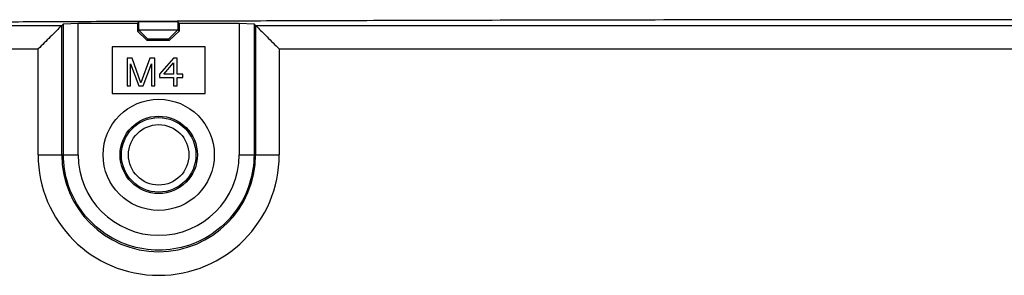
# Model space of a CAD drawing. Header units: inches. Extents: x 0 to 34, y 0 to 22.
# Tile 21 of 86: x 5.798 to 6.837, y 12.794 to 13.065. Entities that reach past the tile are written whole.
import ezdxf

# ---------------------------------------------------------------- set-up
doc = ezdxf.new("R2010")
doc.units = ezdxf.units.IN
doc.header["$LTSCALE"] = 1.87
doc.header["$MEASUREMENT"] = 0
doc.layers.get('0').update_dxf_attribs({"linetype": 'CONTINUOUS'})

msp = doc.modelspace()

# ---------------------------------------------------------------- linework, layer by layer
at = {"color": 7, "linetype": 'CONTINUOUS'}
for p, q in [((5.84207, 13.05858), (5.84372, 13.06023)), ((5.84372, 13.06023), (5.85937, 13.06089)), ((5.84372, 12.92171), (5.84372, 13.06023)), ((5.85937, 12.92171), (5.85937, 13.06089)), ((5.85937, 13.06089), (5.92182, 13.06089)), ((5.92313, 13.0622), (5.92182, 13.06089)), ((5.92182, 13.06089), (5.92182, 13.0526)), ((5.92313, 13.0622), (5.92313, 13.05392)), ((5.96462, 13.0622), (5.92313, 13.0622)), ((5.96462, 13.0622), (5.96462, 13.05366)), ((5.96594, 13.06089), (5.96462, 13.0622)), ((5.96594, 13.06089), (5.96594, 13.0526)), ((5.96594, 13.06089), (6.02937, 13.06089)), ((6.02937, 13.06089), (6.02937, 12.92171)), ((6.02937, 13.06089), (6.04503, 13.06023)), ((6.04503, 13.06023), (6.04503, 12.92171)), ((6.04668, 13.05858), (6.04503, 13.06023)), ((5.70336, 13.05858), (5.84207, 13.05858)), ((5.84207, 12.92171), (5.84207, 13.05858)), ((5.92313, 13.05392), (5.92182, 13.0526)), ((5.93183, 13.04276), (5.92182, 13.0526)), ((5.93288, 13.04382), (5.92313, 13.05392)), ((5.96462, 13.05366), (5.92313, 13.05366)), ((5.96462, 13.05392), (5.95488, 13.04382)), ((5.96594, 13.0526), (5.95593, 13.04276)), ((5.96594, 13.0526), (5.96462, 13.05392)), ((6.04668, 13.05858), (6.04668, 12.92171)), ((6.04668, 13.05858), (7.47847, 13.05858)), ((5.93288, 13.04382), (5.93183, 13.04276)), ((5.93183, 13.04276), (5.95593, 13.04276)), ((5.95488, 13.04382), (5.93288, 13.04382)), ((5.70335, 13.03359), (5.81707, 13.03359)), ((5.81707, 12.92171), (5.81707, 13.03359)), ((5.89516, 13.03588), (5.89516, 12.98667)), ((5.99358, 13.03588), (5.89516, 13.03588)), ((5.99358, 12.98667), (5.99358, 13.03588)), ((6.07167, 13.03359), (6.07167, 12.92171)), ((6.07167, 13.03359), (7.45348, 13.03359)), ((5.91091, 13.02407), (5.91091, 12.99454)), ((5.91644, 13.02407), (5.91091, 13.02407)), ((5.92567, 12.99768), (5.91644, 13.02407)), ((5.9349, 13.02407), (5.92567, 12.99768)), ((5.94043, 13.02407), (5.9349, 13.02407)), ((5.94043, 12.99454), (5.94043, 13.02407)), ((5.96012, 13.02407), (5.94536, 13.0071)), ((5.94966, 13.0071), (5.96012, 13.01904)), ((5.96381, 13.02407), (5.96012, 13.02407)), ((5.96012, 13.01904), (5.96012, 13.0071)), ((5.96381, 13.0071), (5.96381, 13.02407)), ((5.9146, 12.99454), (5.9146, 13.01779)), ((5.9146, 13.01779), (5.92321, 12.99454)), ((5.92813, 12.99454), (5.93674, 13.01779)), ((5.93674, 13.01779), (5.93674, 12.99454)), ((5.94536, 13.0071), (5.94536, 13.00334)), ((5.94536, 13.00334), (5.96012, 13.00334)), ((5.96012, 13.0071), (5.94966, 13.0071)), ((5.96012, 13.00334), (5.96012, 12.99454)), ((5.96996, 13.0071), (5.96381, 13.0071)), ((5.96381, 12.99454), (5.96381, 13.00334)), ((5.96381, 13.00334), (5.96996, 13.00334)), ((5.96996, 13.00334), (5.96996, 13.0071)), ((5.91091, 12.99454), (5.9146, 12.99454)), ((5.92321, 12.99454), (5.92813, 12.99454)), ((5.93674, 12.99454), (5.94043, 12.99454)), ((5.96012, 12.99454), (5.96381, 12.99454)), ((5.89516, 12.98667), (5.99358, 12.98667)), ((5.81707, 12.92171), (5.85937, 12.92171)), ((6.02937, 12.92171), (6.07167, 12.92171))]:
    msp.add_line(p, q, dxfattribs=at)
for radius in [0.05872, 0.04087, 0.03937, 0.03191]:
    msp.add_circle((5.94437, 12.92171), radius, dxfattribs=at)
for radius in [0.1273, 0.10231, 0.08501]:
    msp.add_arc((5.94437, 12.92171), radius, 180, 360, dxfattribs=at)
for points, knots in [([(6.88855, 13.06457), (6.83574, 13.06457), (6.73206, 13.06454), (6.58, 13.0644), (6.43542, 13.06418), (6.29997, 13.06389), (6.17528, 13.06356), (6.06235, 13.06321), (5.96112, 13.06283), (5.87039, 13.06245), (5.7885, 13.06207), (5.71396, 13.06169), (5.64568, 13.0613), (5.58296, 13.06092), (5.5253, 13.06053), (5.4722, 13.06015), (5.4232, 13.05977), (5.37795, 13.0594), (5.33619, 13.05903), (5.2978, 13.05866), (5.26264, 13.05831), (5.23059, 13.05796), (5.20152, 13.05762), (5.18313, 13.05739), (5.17441, 13.05727)], [0, 0, 0, 0, 0.0924213, 0.1814563, 0.2661216, 0.3454587, 0.418511, 0.4843428, 0.5430996, 0.5956811, 0.6431249, 0.6864104, 0.7261365, 0.7626319, 0.7961784, 0.8270603, 0.8555659, 0.8819269, 0.9062633, 0.9286423, 0.9491308, 0.9678023, 0.9847333, 1, 1, 1, 1]), ([(5.84207, 13.05858), (5.84139, 13.05791), (5.83925, 13.05576), (5.83519, 13.05171), (5.82969, 13.04621), (5.8235, 13.04002), (5.81923, 13.03574), (5.81707, 13.03359)], [0, 0, 0, 0, 0.0808883, 0.2576095, 0.4866485, 0.7415753, 1, 1, 1, 1]), ([(6.04668, 13.05858), (6.04735, 13.05791), (6.0495, 13.05576), (6.05355, 13.05171), (6.05905, 13.04621), (6.06524, 13.04002), (6.06952, 13.03574), (6.07167, 13.03359)], [0, 0, 0, 0, 0.0808883, 0.2576095, 0.4866485, 0.7415753, 1, 1, 1, 1]), ([(6.04503, 12.92171), (6.04503, 12.91153), (6.04185, 12.89079), (6.02774, 12.86236), (6.00516, 12.83934), (5.97637, 12.82447), (5.94441, 12.81935), (5.91246, 12.82445), (5.88365, 12.83929), (5.86104, 12.8623), (5.8469, 12.89075), (5.84372, 12.91152), (5.84372, 12.92171)], [0, 0, 0, 0, 0.0969134, 0.1963214, 0.2976624, 0.3989039, 0.4998682, 0.6008261, 0.7020499, 0.8033942, 0.9030022, 1, 1, 1, 1])]:
    msp.add_open_spline(points, degree=3, knots=knots, dxfattribs=at)

doc.saveas('drawing.dxf')
